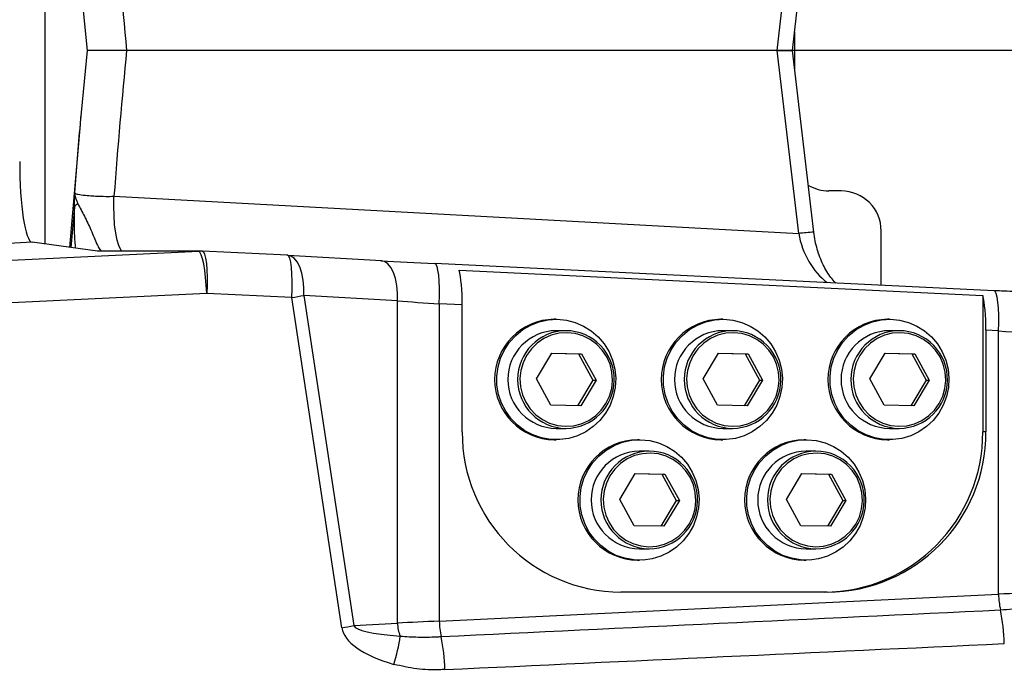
# Model space of a CAD drawing. Extents: x 0 to 16820, y 0 to 11880.
# Tile 8 of 84: x 7689 to 7934, y 6247 to 6409. Entities that reach past the tile are written whole.
import ezdxf

# ---------------------------------------------------------------- set-up
doc = ezdxf.new("R2010")
doc.units = 0
doc.header["$LTSCALE"] = 20
doc.linetypes.add('CENTERX2', pattern=[20.32, 12.7, -2.54, 2.54, -2.54])
doc.layers.get('0').update_dxf_attribs({"linetype": 'CONTINUOUS'})
doc.styles.add('SLDTEXTSTYLE0', font='TXT', dxfattribs={"width": 0.605})
doc.dimstyles.new('SLDDIMSTYLE1', dxfattribs={"dimtxt": 100, "dimasz": 100, "dimexe": 0, "dimexo": 0.0625, "dimgap": 25, "dimtad": 1, "dimdec": 4, "dimlfac": 20, "dimzin": 12, "dimtxsty": 'SLDTEXTSTYLE0', "dimsah": 1, "dimcen": 0.09, "dimadec": 1, "dimazin": 3, "dimtfac": 1, "dimtofl": 0, "dimtmove": 0, "dimatfit": 3, "dimtolj": 1, "dimtzin": 12})

# ---------------------------------------------------------------- blocks, each defined once
blk = doc.blocks.new('_D_2')
at = {"color": 7, "linetype": 'CONTINUOUS'}
for p, q in [((4232.76, 7130.62), (3693.35, 7225.73)), ((8406, 6401.82), (13110.72, 6401.82))]:
    blk.add_line(p, q, dxfattribs=at)
blk.add_arc((8366, 6401.82), 4714.73, 0, 170, dxfattribs=at)
for points in [[(3722.9, 7220.52), (3756.05, 7316.05), (3726.56, 7321.58)], [(13080.72, 6401.82), (13094.66, 6501.97), (13064.66, 6501.66)]]:
    blk.add_solid(points, dxfattribs=at)
at = {"color": 7, "linetype": 'CONTINUOUS', "insert": (8646.6, 11239.4), "char_height": 100, "attachment_point": 1, "rotation": 355, "style": 'SLDTEXTSTYLE0'}
blk.add_mtext('170°', dxfattribs=at)
blk = doc.blocks.new('_D_3')
at = {"color": 7, "linetype": 'CONTINUOUS'}
for p, q in [((8406, 6401.82), (13085.4, 6401.82)), ((4232.76, 5673.02), (3718.3, 5582.3))]:
    blk.add_line(p, q, dxfattribs=at)
blk.add_arc((8366, 6401.82), 4689.4, 190, 0, dxfattribs=at)
for points in [[(13055.4, 6401.82), (13039.33, 6301.99), (13069.33, 6301.67)], [(3747.84, 5587.51), (3751.51, 5486.46), (3781, 5491.99)]]:
    blk.add_solid(points, dxfattribs=at)
at = {"color": 7, "linetype": 'CONTINUOUS', "insert": (8621.93, 1846.3), "char_height": 100, "attachment_point": 1, "rotation": 5, "style": 'SLDTEXTSTYLE0'}
blk.add_mtext('170°', dxfattribs=at)

msp = doc.modelspace()

# ---------------------------------------------------------------- linework, layer by layer
at = {"color": 8, "linetype": 'CONTINUOUS'}
for p, q in [((7694.8068453, 6450.065676), (7694.8068453, 6353.5739145)), ((7877.0708455, 6401.8197952), (7882.4575258, 6447.4522656)), ((7882.4575258, 6356.1873248), (7877.0708455, 6401.8197952)), ((7711.9894935, 6365.467511), (7882.4575258, 6356.1873248)), ((7702.1234347, 6362.7358636), (7701.2591673, 6352.6946975)), ((7691.6022612, 6354.0105744), (7436.0511018, 6340.9732169)), ((7493.1229068, 6340.178348), (7733.0801202, 6351.7923689)), ((7733.0801202, 6351.7923689), (7707.8811837, 6351.7923689)), ((7735.0812865, 6341.282714), (7495.1240135, 6329.6686931)), ((7756.2673999, 6340.2541837), (7735.0812865, 6341.282714)), ((7768.7003328, 6257.9769342), (7756.2673999, 6340.2541837)), ((7759.2450691, 6340.777546), (7771.6780616, 6258.5002927)), ((7782.5562669, 6339.4139259), (7759.2450691, 6340.777546)), ((7782.5562669, 6259.1366319), (7782.5562669, 6339.4139259)), ((7792.9707481, 6338.7012108), (7792.9707481, 6259.6117704)), ((7798.687668, 6338.4240864), (7792.9707481, 6338.7012108)), ((7932.1887804, 6331.9528027), (7929.0625466, 6332.10434)), ((7932.1887804, 6266.3601933), (7932.1887804, 6331.9528027)), ((7929.0625466, 6306.8197964), (7928.2907857, 6306.8197964)), ((7792.9707481, 6259.6117704), (7932.1887804, 6266.3601933)), ((7771.6780616, 6258.5002927), (7782.5562669, 6259.1366319))]:
    msp.add_line(p, q, dxfattribs=at)
at = {"color": 7, "linetype": 'CONTINUOUS'}
for p, q in [((7880.8751715, 6401.8197952), (7886.2235559, 6447.1277891)), ((7703.5659267, 6419.859778), (7705.2896334, 6401.8107227)), ((7881.414385, 6406.3877629), (7881.414385, 6397.2518275)), ((7705.2896334, 6401.8288677), (7703.5659267, 6383.7798125)), ((7877.0708455, 6401.8197952), (7715.1319696, 6401.8197952)), ((7877.0708455, 6401.8197952), (7880.8751715, 6401.8197952)), ((7886.2235559, 6356.5118013), (7880.8751715, 6401.8197952)), ((7703.5385681, 6383.4627847), (7700.8946253, 6352.7443743)), ((7892.9982496, 6366.8197951), (7889.9982585, 6366.8197951)), ((7902.9982401, 6343.303684), (7902.9982401, 6356.8197934)), ((7707.8811837, 6351.7923689), (7691.6022612, 6354.0105744)), ((7733.5190488, 6351.8060705), (7707.7806307, 6351.8060705)), ((7733.9579774, 6351.7923689), (7734.0039922, 6351.7943098)), ((7755.1901056, 6350.7657795), (7734.0039922, 6351.7943098)), ((7755.1901056, 6350.7657795), (7755.1440908, 6350.7638386)), ((7755.2891685, 6350.7604784), (7755.1440908, 6350.7638386)), ((7778.6003066, 6349.3968582), (7755.2891685, 6350.7604784)), ((7791.8905331, 6348.6894852), (7791.8452932, 6348.6875071)), ((7931.1085952, 6341.9410734), (7791.8905331, 6348.6894852)), ((7797.915907, 6347.0554239), (7928.2907857, 6340.7356738)), ((7931.1085952, 6341.9410734), (7931.0633553, 6341.9390953)), ((7928.2907857, 6340.7356738), (7928.2907857, 6306.8197964)), ((7798.687668, 6306.8197964), (7798.687668, 6338.4240864)), ((7822.0897628, 6334.8197936), (7821.6204358, 6334.8197936)), ((7863.5726882, 6334.8197936), (7863.1033612, 6334.8197936)), ((7905.0555838, 6334.8197936), (7904.5862867, 6334.8197936)), ((7824.5144797, 6331.9847955), (7822.0897628, 6331.9847955)), ((7865.9974052, 6331.9847955), (7863.5726882, 6331.9847955)), ((7907.4803008, 6331.9847955), (7905.0555838, 6331.9847955)), ((7929.0625466, 6332.10434), (7929.0625466, 6306.8197964)), ((7817.1807839, 6319.9560268), (7821.0032893, 6326.386839)), ((7820.9948255, 6326.3726158), (7827.6330544, 6326.2506126)), ((7821.0032893, 6326.386839), (7828.4151865, 6326.2506126)), ((7827.6330544, 6326.2506126), (7828.4151865, 6326.2506126)), ((7827.6330544, 6326.2506126), (7831.2224461, 6319.6835665)), ((7828.4151865, 6326.2506126), (7832.0046378, 6319.6835665)), ((7858.6637093, 6319.9560268), (7862.4861551, 6326.386839)), ((7862.4777509, 6326.3726158), (7869.11595, 6326.2506126)), ((7862.4861551, 6326.386839), (7869.8981119, 6326.2506126)), ((7869.11595, 6326.2506126), (7869.8981119, 6326.2506126)), ((7869.11595, 6326.2506126), (7872.7053715, 6319.6835665)), ((7869.8981119, 6326.2506126), (7873.4875334, 6319.6835665)), ((7900.1466049, 6319.9560268), (7903.9690806, 6326.386839)), ((7903.9606465, 6326.3726158), (7910.5988456, 6326.2506126)), ((7903.9690806, 6326.386839), (7911.3810075, 6326.2506126)), ((7910.5988456, 6326.2506126), (7911.3810075, 6326.2506126)), ((7910.5988456, 6326.2506126), (7914.1882969, 6319.6835665)), ((7911.3810075, 6326.2506126), (7914.9704589, 6319.6835665)), ((7820.7702352, 6313.3889808), (7817.1807839, 6319.9560268)), ((7831.2224461, 6319.6835665), (7827.4084045, 6313.2669701)), ((7832.0046378, 6319.6835665), (7828.1821324, 6313.2527544)), ((7831.2224461, 6319.6835665), (7832.0046378, 6319.6835665)), ((7862.2531606, 6313.3889808), (7858.6637093, 6319.9560268)), ((7872.7053715, 6319.6835665), (7868.8913299, 6313.2669701)), ((7873.4875334, 6319.6835665), (7869.6650578, 6313.2527544)), ((7872.7053715, 6319.6835665), (7873.4875334, 6319.6835665)), ((7903.7360562, 6313.3889808), (7900.1466049, 6319.9560268)), ((7914.1882969, 6319.6835665), (7910.3742553, 6313.2669701)), ((7914.9704589, 6319.6835665), (7911.1479832, 6313.2527544)), ((7914.1882969, 6319.6835665), (7914.9704589, 6319.6835665)), ((7828.1821324, 6313.2527544), (7820.7702352, 6313.3889808)), ((7869.6650578, 6313.2527544), (7862.2531606, 6313.3889808)), ((7911.1479832, 6313.2527544), (7903.7360562, 6313.3889808)), ((7822.0897628, 6307.6547979), (7824.5144797, 6307.6547979)), ((7863.5726882, 6307.6547979), (7865.9974052, 6307.6547979)), ((7905.0555838, 6307.6547979), (7907.4803008, 6307.6547979)), ((7821.6204358, 6304.8197924), (7822.0897628, 6304.8197924)), ((7842.8312255, 6304.8197924), (7842.3618985, 6304.8197924)), ((7863.1033612, 6304.8197924), (7863.5726882, 6304.8197924)), ((7884.3141211, 6304.8197924), (7883.8448239, 6304.8197924)), ((7904.5862867, 6304.8197924), (7905.0555838, 6304.8197924)), ((7845.2559425, 6301.9847943), (7842.8312255, 6301.9847943)), ((7886.7388679, 6301.9847943), (7884.3141211, 6301.9847943)), ((7837.9222466, 6289.9560256), (7841.744752, 6296.3868378)), ((7841.7362882, 6296.3726147), (7848.3744575, 6296.2506114)), ((7841.744752, 6296.3868378), (7849.1566492, 6296.2506114)), ((7848.3744575, 6296.2506114), (7849.1566492, 6296.2506114)), ((7848.3744575, 6296.2506114), (7851.9639088, 6289.6835653)), ((7849.1566492, 6296.2506114), (7852.7461005, 6289.6835653)), ((7879.4051422, 6289.9560256), (7883.2276477, 6296.3868378)), ((7883.2191838, 6296.3726147), (7889.8573829, 6296.2506114)), ((7883.2276477, 6296.3868378), (7890.6395746, 6296.2506114)), ((7889.8573829, 6296.2506114), (7890.6395746, 6296.2506114)), ((7889.8573829, 6296.2506114), (7893.4468342, 6289.6835653)), ((7890.6395746, 6296.2506114), (7894.2289962, 6289.6835653)), ((7841.5116979, 6283.3889796), (7837.9222466, 6289.9560256)), ((7851.9639088, 6289.6835653), (7848.1498672, 6283.2669689)), ((7852.7461005, 6289.6835653), (7848.9235951, 6283.2527532)), ((7851.9639088, 6289.6835653), (7852.7461005, 6289.6835653)), ((7882.9945935, 6283.3889796), (7879.4051422, 6289.9560256)), ((7893.4468342, 6289.6835653), (7889.6327926, 6283.2669689)), ((7894.2289962, 6289.6835653), (7890.4065205, 6283.2527532)), ((7893.4468342, 6289.6835653), (7894.2289962, 6289.6835653)), ((7848.9235951, 6283.2527532), (7841.5116979, 6283.3889796)), ((7890.4065205, 6283.2527532), (7882.9945935, 6283.3889796)), ((7842.8312255, 6277.6547967), (7845.2559425, 6277.6547967)), ((7884.3141211, 6277.6547967), (7886.7388679, 6277.6547967)), ((7842.3618985, 6274.8197912), (7842.8312255, 6274.8197912)), ((7883.8448239, 6274.8197912), (7884.3141211, 6274.8197912)), ((7889.5550085, 6266.8197899), (7838.1952358, 6266.8197899))]:
    msp.add_line(p, q, dxfattribs=at)
at = {"color": 7, "linetype": 'CENTERX2'}
msp.add_line((8365.9969283, 6401.8197952), (7345.1676267, 6401.8197952), dxfattribs=at)
at = {"color": 8, "linetype": 'CONTINUOUS', "flags": 128}
for points in [[(7713.9042331, 6351.8060705), (7713.671775, 6352.1350621), (7713.179679, 6353.1726411), (7712.7555324, 6354.5794821), (7712.4113156, 6356.3158697), (7712.1568633, 6358.3327828), (7711.999209, 6360.5732842), (7711.9428827, 6362.9741183), (7711.9894935, 6365.467511)], [(7735.0812865, 6341.282714), (7734.9723293, 6343.277078), (7734.8053766, 6345.2126643), (7734.5869852, 6347.012136), (7734.3259169, 6348.6035912), (7734.032662, 6349.9234392), (7733.7188436, 6350.9189448), (7733.3970381, 6351.5503293), (7733.0801202, 6351.7923689)], [(7734.0039922, 6351.7943098), (7734.2750741, 6351.6253008), (7734.5603419, 6351.0448298), (7734.8017408, 6350.0753938), (7734.9891378, 6348.7578107), (7735.1146651, 6347.1475428), (7735.1730181, 6345.3123941), (7735.1616932, 6343.3296269), (7735.0812865, 6341.282714)], [(7756.2673999, 6340.2541837), (7756.3478662, 6342.3011003), (7756.3591314, 6344.2838675), (7756.3007785, 6346.1190163), (7756.1752511, 6347.7292804), (7755.9878541, 6349.0468672), (7755.7464553, 6350.0163032), (7755.4611875, 6350.5967742), (7755.1901056, 6350.7657795)], [(7759.2450691, 6340.777546), (7759.2480494, 6342.7325001), (7759.0751959, 6344.6118048), (7758.7332441, 6346.3427386), (7758.2354261, 6347.858317), (7757.6009942, 6349.099893), (7756.8545057, 6350.0194176), (7756.0248686, 6350.581318), (7755.2891685, 6350.7604784)], [(7782.5562669, 6339.4139259), (7782.5591875, 6341.36888), (7782.3863937, 6343.2481846), (7782.0444418, 6344.9791184), (7781.5466238, 6346.4946969), (7780.912192, 6347.7362728), (7780.1656438, 6348.6557974), (7779.3360068, 6349.2176978), (7778.6003066, 6349.3968582)], [(7792.9707481, 6338.7012108), (7793.0332137, 6340.6759462), (7793.0314852, 6342.5727262), (7792.9656221, 6344.3166836), (7792.8382469, 6345.8389676), (7792.654307, 6347.079493), (7792.421074, 6347.9892908), (7792.1478463, 6348.5324419), (7791.8905331, 6348.6894852)], [(7932.1887804, 6331.9528027), (7932.2512759, 6333.9275344), (7932.2495772, 6335.8243181), (7932.183714, 6337.568268), (7932.0562793, 6339.0905558), (7931.8723394, 6340.3310812), (7931.6391362, 6341.240879), (7931.3658787, 6341.7840301), (7931.1085952, 6341.9410734)], [(7836.1121727, 6319.6080698), (7835.9735323, 6321.6365574), (7835.4890062, 6323.6098437), (7834.6734358, 6325.4679738), (7833.5515572, 6327.1544872), (7832.1574641, 6328.6181389), (7830.5335356, 6329.8144563), (7828.7291242, 6330.707088), (7826.7990066, 6331.2689213), (7824.8018337, 6331.4828722), (7822.7983428, 6331.3424511), (7820.8493305, 6330.8519198), (7819.0140439, 6330.0261794), (7817.3483325, 6328.8903235), (7815.9026815, 6327.4788706), (7814.721079, 6325.8346914), (7813.8394667, 6324.0077569), (7813.2845474, 6322.0535739), (7813.073249, 6320.0315236), (7813.2118894, 6318.0030285), (7813.6964155, 6316.0297422), (7814.5119859, 6314.1716121), (7815.6338645, 6312.4851061), (7817.0279576, 6311.0214545), (7818.6518861, 6309.8251371), (7820.4562975, 6308.9324979), (7822.3864151, 6308.370672), (7824.3835879, 6308.1567137), (7826.3870789, 6308.2971422), (7828.3360912, 6308.7876736), (7830.1713778, 6309.613414), (7831.8370892, 6310.7492624), (7833.2827402, 6312.1607228), (7834.4643427, 6313.8048945), (7835.345955, 6315.6318291), (7835.9008743, 6317.586012), (7836.1121727, 6319.6080698)], [(7877.5950981, 6319.6080698), (7877.4564279, 6321.6365574), (7876.9719316, 6323.6098437), (7876.1563612, 6325.4679738), (7875.0344826, 6327.1544872), (7873.6403896, 6328.6181389), (7872.016461, 6329.8144563), (7870.2120198, 6330.707088), (7868.2819022, 6331.2689213), (7866.2847294, 6331.4828722), (7864.2812086, 6331.3424511), (7862.332256, 6330.8519198), (7860.4969693, 6330.0261794), (7858.8312579, 6328.8903235), (7857.3856069, 6327.4788706), (7856.2040044, 6325.8346914), (7855.3223921, 6324.0077569), (7854.7674729, 6322.0535739), (7854.5561148, 6320.0315236), (7854.6948148, 6318.0030285), (7855.179341, 6316.0297422), (7855.9949113, 6314.1716121), (7857.1167899, 6312.4851061), (7858.5108234, 6311.0214545), (7860.1347519, 6309.8251371), (7861.9392229, 6308.9324979), (7863.8693405, 6308.370672), (7865.8665134, 6308.1567137), (7867.8700043, 6308.2971422), (7869.8190166, 6308.7876736), (7871.6542734, 6309.613414), (7873.3200146, 6310.7492624), (7874.7656358, 6312.1607228), (7875.9472383, 6313.8048945), (7876.8288804, 6315.6318291), (7877.3837997, 6317.586012), (7877.5950981, 6319.6080698)], [(7919.0780235, 6319.6080698), (7918.9393235, 6321.6365574), (7918.4548272, 6323.6098437), (7917.6392568, 6325.4679738), (7916.5173782, 6327.1544872), (7915.123315, 6328.6181389), (7913.4993864, 6329.8144563), (7911.6949452, 6330.707088), (7909.7647978, 6331.2689213), (7907.7676548, 6331.4828722), (7905.764134, 6331.3424511), (7903.8151516, 6330.8519198), (7901.9798948, 6330.0261794), (7900.3141535, 6328.8903235), (7898.8685025, 6327.4788706), (7897.6869298, 6325.8346914), (7896.8052877, 6324.0077569), (7896.2503685, 6322.0535739), (7896.0390402, 6320.0315236), (7896.1777402, 6318.0030285), (7896.6622366, 6316.0297422), (7897.4778069, 6314.1716121), (7898.5996855, 6312.4851061), (7899.9937488, 6311.0214545), (7901.6176773, 6309.8251371), (7903.4221185, 6308.9324979), (7905.3522659, 6308.370672), (7907.349409, 6308.1567137), (7909.3529297, 6308.2971422), (7911.3019122, 6308.7876736), (7913.137169, 6309.613414), (7914.8029102, 6310.7492624), (7916.2485613, 6312.1607228), (7917.4301339, 6313.8048945), (7918.311776, 6315.6318291), (7918.8666953, 6317.586012), (7919.0780235, 6319.6080698)], [(7856.8536354, 6289.6080686), (7856.7149354, 6291.6365562), (7856.2304689, 6293.60985), (7855.4148985, 6295.4679726), (7854.2930199, 6297.154486), (7852.8989268, 6298.6181377), (7851.2749983, 6299.8144551), (7849.4705869, 6300.7070868), (7847.5404693, 6301.2689202), (7845.5432964, 6301.482871), (7843.5397459, 6301.3424499), (7841.5907932, 6300.8519186), (7839.7555066, 6300.0261782), (7838.0897952, 6298.8903223), (7836.6441442, 6297.4788694), (7835.4625417, 6295.8346902), (7834.5809294, 6294.0077557), (7834.0260101, 6292.0535727), (7833.8146521, 6290.0315224), (7833.9533521, 6288.0030273), (7834.4378782, 6286.029741), (7835.2534486, 6284.1716184), (7836.3753272, 6282.4851049), (7837.7693607, 6281.0214533), (7839.3933488, 6279.8251359), (7841.1977602, 6278.9325042), (7843.1278778, 6278.3706708), (7845.1250507, 6278.15672), (7847.1285416, 6278.297141), (7849.0775539, 6278.7876724), (7850.9127809, 6279.6134128), (7852.5785519, 6280.7492612), (7854.0242029, 6282.1607216), (7855.2057458, 6283.8049008), (7856.0874177, 6285.6318279), (7856.642337, 6287.5860183), (7856.8536354, 6289.6080686)], [(7898.3365608, 6289.6080686), (7898.1978608, 6291.6365562), (7897.7133645, 6293.60985), (7896.8977941, 6295.4679726), (7895.7759453, 6297.154486), (7894.3818523, 6298.6181377), (7892.7579237, 6299.8144551), (7890.9534825, 6300.7070868), (7889.0233649, 6301.2689202), (7887.0261921, 6301.482871), (7885.0226713, 6301.3424499), (7883.0736889, 6300.8519186), (7881.238432, 6300.0261782), (7879.5726908, 6298.8903223), (7878.1270696, 6297.4788694), (7876.9454671, 6295.8346902), (7876.063825, 6294.0077557), (7875.5089058, 6292.0535727), (7875.2975775, 6290.0315224), (7875.4362775, 6288.0030273), (7875.9207739, 6286.029741), (7876.7363442, 6284.1716184), (7877.8582228, 6282.4851049), (7879.2522861, 6281.0214533), (7880.8762444, 6279.8251359), (7882.6806856, 6278.9325042), (7884.6108032, 6278.3706708), (7886.6079463, 6278.15672), (7888.611467, 6278.297141), (7890.5604793, 6278.7876724), (7892.3957063, 6279.6134128), (7894.0614773, 6280.7492612), (7895.5070985, 6282.1607216), (7896.6886712, 6283.8049008), (7897.5703431, 6285.6318279), (7898.1252326, 6287.5860183), (7898.3365608, 6289.6080686)]]:
    msp.add_lwpolyline(points, dxfattribs=at)
at = {"color": 7, "linetype": 'CONTINUOUS', "flags": 128}
for points in [[(7822.3586394, 6334.8173274), (7824.6167017, 6334.6000014), (7826.8154575, 6334.0362383), (7828.9035274, 6333.1392555), (7830.8318568, 6331.9300784), (7832.5552655, 6330.4370491), (7834.0333415, 6328.6951555), (7835.2315141, 6326.7452343), (7836.1216499, 6324.6329798), (7836.6828872, 6322.407916), (7836.9020535, 6320.1221822), (7836.7740823, 6317.8293704), (7836.3018943, 6315.5832066), (7835.4965759, 6313.4363441), (7834.3770219, 6311.4391042), (7832.9694582, 6309.6382989), (7831.3069059, 6308.0761431), (7829.4282867, 6306.789249), (7827.3776485, 6305.8077766), (7825.2030922, 6305.1547332), (7822.9555799, 6304.8454298), (7820.6877423, 6304.8871158), (7818.452747, 6305.2788077), (7816.3030459, 6306.0113265), (7814.2889453, 6307.0675059), (7812.4577118, 6308.4225877), (7810.8522607, 6310.04481), (7809.5101429, 6311.8961452), (7808.4629489, 6313.9332084), (7807.7351166, 6316.108249), (7807.3437525, 6318.37029), (7807.2980357, 6320.6662981), (7807.5990392, 6322.9424654), (7808.2396699, 6325.1454456), (7809.2049075, 6327.2235914), (7810.4722215, 6329.1282056), (7812.0117499, 6330.8146296), (7813.787551, 6332.2433455), (7815.7579614, 6333.3808704), (7817.8767873, 6334.2005311), (7820.0943185, 6334.6831201), (7822.3586394, 6334.8173274)], [(7863.8415648, 6334.8173274), (7866.0995973, 6334.6000014), (7868.2983829, 6334.0362383), (7870.386423, 6333.1392555), (7872.3147525, 6331.9300784), (7874.0381612, 6330.4370491), (7875.5162669, 6328.6951555), (7876.7144395, 6326.7452343), (7877.6045753, 6324.6329798), (7878.1658126, 6322.407916), (7878.3849789, 6320.1221822), (7878.2569779, 6317.8293704), (7877.7847899, 6315.5832066), (7876.9794716, 6313.4363441), (7875.8599175, 6311.4391042), (7874.4523538, 6309.6382989), (7872.7898015, 6308.0761431), (7870.9111823, 6306.789249), (7868.8605739, 6305.8077766), (7866.6860176, 6305.1547332), (7864.4384457, 6304.8454298), (7862.1706678, 6304.8871158), (7859.9356724, 6305.2788077), (7857.7859713, 6306.0113265), (7855.7718707, 6307.0675059), (7853.9406372, 6308.4225877), (7852.3351265, 6310.04481), (7850.9930683, 6311.8961452), (7849.9458743, 6313.9332084), (7849.218042, 6316.108249), (7848.8266779, 6318.37029), (7848.7809611, 6320.6662981), (7849.081905, 6322.9424654), (7849.7225357, 6325.1454456), (7850.6878329, 6327.2235914), (7851.9550873, 6329.1282056), (7853.4946753, 6330.8146296), (7855.2704765, 6332.2433455), (7857.2408868, 6333.3808704), (7859.3597127, 6334.2005311), (7861.5772439, 6334.6831201), (7863.8415648, 6334.8173274)], [(7905.3244902, 6334.8173274), (7907.5825227, 6334.6000014), (7909.7813083, 6334.0362383), (7911.8693186, 6333.1392555), (7913.7976481, 6331.9300784), (7915.5210568, 6330.4370491), (7916.9991924, 6328.6951555), (7918.1973351, 6326.7452343), (7919.0874709, 6324.6329798), (7919.6487082, 6322.407916), (7919.8679043, 6320.1221822), (7919.7399033, 6317.8293704), (7919.2677153, 6315.5832066), (7918.462397, 6313.4363441), (7917.3428429, 6311.4391042), (7915.9352792, 6309.6382989), (7914.2726971, 6308.0761431), (7912.3941077, 6306.789249), (7910.3434695, 6305.8077766), (7908.1689132, 6305.1547332), (7905.9213711, 6304.8454298), (7903.6535634, 6304.8871158), (7901.418568, 6305.2788077), (7899.2688669, 6306.0113265), (7897.2547663, 6307.0675059), (7895.4235328, 6308.4225877), (7893.8180519, 6310.04481), (7892.4759937, 6311.8961452), (7891.4287699, 6313.9332084), (7890.7009376, 6316.108249), (7890.3096033, 6318.37029), (7890.2638568, 6320.6662981), (7890.5648304, 6322.9424654), (7891.2054611, 6325.1454456), (7892.1707286, 6327.2235914), (7893.4380127, 6329.1282056), (7894.9776007, 6330.8146296), (7896.7534019, 6332.2433455), (7898.7237824, 6333.3808704), (7900.8426083, 6334.2005311), (7903.0601693, 6334.6831201), (7905.3244902, 6334.8173274)], [(7843.1001021, 6304.8173262), (7845.3581644, 6304.6000002), (7847.5569202, 6304.0362372), (7849.6449901, 6303.1392618), (7851.5732599, 6301.9300772), (7853.2967282, 6300.4370479), (7854.7748042, 6298.6951543), (7855.9729768, 6296.7452331), (7856.8631126, 6294.6329786), (7857.4243499, 6292.4079148), (7857.6435162, 6290.1221885), (7857.515545, 6287.8293692), (7857.043357, 6285.5832054), (7856.2380387, 6283.4363429), (7855.1184846, 6281.439103), (7853.7109209, 6279.6382977), (7852.0483686, 6278.0761419), (7850.1697494, 6276.7892478), (7848.1191112, 6275.8077829), (7845.9445549, 6275.1547395), (7843.6970426, 6274.8454361), (7841.4292051, 6274.8871146), (7839.1942097, 6275.2788065), (7837.0445086, 6276.0113178), (7835.030408, 6277.0675047), (7833.1991745, 6278.4225865), (7831.5937234, 6280.0448088), (7830.2516056, 6281.896144), (7829.2044116, 6283.9332147), (7828.4765793, 6286.1082552), (7828.0852152, 6288.3702888), (7828.0394984, 6290.6662969), (7828.3405019, 6292.9424642), (7828.9811326, 6295.1454444), (7829.9463702, 6297.2235902), (7831.2136246, 6299.1282044), (7832.7532126, 6300.8146285), (7834.5290137, 6302.2433518), (7836.4994241, 6303.3808692), (7838.61825, 6304.2005299), (7840.8357812, 6304.6831189), (7843.1001021, 6304.8173262)], [(7884.5830275, 6304.8173262), (7886.84106, 6304.6000002), (7889.0398456, 6304.0362372), (7891.1278857, 6303.1392618), (7893.0561854, 6301.9300772), (7894.7796239, 6300.4370479), (7896.2577296, 6298.6951543), (7897.4558724, 6296.7452331), (7898.3460082, 6294.6329786), (7898.9072455, 6292.4079148), (7899.1264416, 6290.1221885), (7898.9984406, 6287.8293692), (7898.5262526, 6285.5832054), (7897.7209343, 6283.4363429), (7896.6013802, 6281.439103), (7895.1938165, 6279.6382977), (7893.5312642, 6278.0761419), (7891.652645, 6276.7892478), (7889.6020366, 6275.8077829), (7887.4274505, 6275.1547395), (7885.1799382, 6274.8454361), (7882.9121007, 6274.8871146), (7880.6771351, 6275.2788065), (7878.5274042, 6276.0113178), (7876.5133334, 6277.0675047), (7874.6820701, 6278.4225865), (7873.076619, 6280.0448088), (7871.734531, 6281.896144), (7870.6873072, 6283.9332147), (7869.9595047, 6286.1082552), (7869.5681406, 6288.3702888), (7869.5224239, 6290.6662969), (7869.8233975, 6292.9424642), (7870.4640282, 6295.1454444), (7871.4292957, 6297.2235902), (7872.69655, 6299.1282044), (7874.236138, 6300.8146285), (7876.0119392, 6302.2433518), (7877.9823495, 6303.3808692), (7880.1011456, 6304.2005299), (7882.3187066, 6304.6831189), (7884.5830275, 6304.8173262)]]:
    msp.add_lwpolyline(points, dxfattribs=at)
at = {"color": 7, "linetype": 'CONTINUOUS'}
for centre, radius, start, end in [((8365.9969283, 6401.8197952), 4157, 190, 170), ((8365.9969283, 6401.8197952), 1594, 190, 170), ((7889.9982487, 6376.8197952), 10, 238.93004038, 270), ((7892.9982487, 6356.8197952), 10, 0, 90), ((7733.5190628, 6341.8060718), 10, 87.220632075, 90), ((7821.7647111, 6319.819793), 15.0006944, 90.551074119, 269.448925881), ((7863.2476164, 6319.819793), 15.0006942, 90.550997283, 269.449002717), ((7904.7305318, 6319.819793), 15.0006941, 90.550958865, 269.449041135), ((7822.2045614, 6319.8197967), 12.1655405, 90.540672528, 269.459327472), ((7824.445062, 6319.8986064), 12.0863885, 358.579540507, 89.670921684), ((7863.6874667, 6319.8197967), 12.1655403, 90.540577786, 269.459422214), ((7865.9279538, 6319.8985738), 12.0864212, 358.579698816, 89.670763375), ((7905.1703724, 6319.8197967), 12.1655404, 90.540625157, 269.459374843), ((7907.4108494, 6319.8985738), 12.0864212, 358.579698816, 89.670763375), ((7824.4449538, 6319.738182), 12.0835842, 270.329667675, 359.340013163), ((7865.9278181, 6319.7382435), 12.083646, 270.329955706, 359.339725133), ((7907.4107591, 6319.7381978), 12.0836, 270.329741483, 359.339939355), ((7838.4430333, 6306.5751358), 39.7561182, 179.647397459, 269.642876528), ((7842.5061537, 6289.8197918), 15.0006942, 90.550997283, 269.449002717), ((7883.9890691, 6289.8197918), 15.0006941, 90.550958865, 269.449041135), ((7888.5354966, 6306.57506), 39.7560423, 270.357100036, 0.352712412), ((7889.3072408, 6306.5750768), 39.756059, 270.357081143, 0.352688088), ((7842.946004, 6289.8197955), 12.1655403, 90.540577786, 269.459422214), ((7845.1864575, 6289.89854), 12.086454, 358.579857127, 89.670605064), ((7884.4289097, 6289.8197955), 12.1655404, 90.540625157, 269.459374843), ((7886.6694022, 6289.8985878), 12.0864061, 358.579624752, 89.670695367), ((7845.1863803, 6289.7382172), 12.0836207, 270.329837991, 359.339842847), ((7886.6692913, 6289.7382016), 12.0836052, 270.329906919, 359.339916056)]:
    msp.add_arc(centre, radius, start, end, dxfattribs=at)
at = {"color": 8, "linetype": 'CONTINUOUS'}
for centre, radius, start, end in [((7703.9235954, 6361.8567135), 2.0033681, 118.17449044, 153.970358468), ((7887.0246719, 6325.223625), 31.2987145, 91.466746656, 98.390627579), ((7733.5191387, 6344.7658447), 7.0402258, 90.000731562, 93.575203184), ((7738.1356228, 6452.1473121), 113.3526953, 279.204513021, 280.732736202), ((7824.6292784, 6319.8197967), 12.1655405, 90.540672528, 269.459327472), ((7866.1122038, 6319.8197967), 12.1655405, 90.540672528, 269.459327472), ((7907.5951195, 6319.8197967), 12.1655406, 90.54076727, 269.45923273), ((7845.3707411, 6289.8197955), 12.1655405, 90.540672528, 269.459327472), ((7886.8536564, 6289.8197955), 12.1655404, 90.540625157, 269.459374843), ((7954.2952756, 6267.0965146), 22.1187545, 181.90769762, 192.195918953), ((7887.4863696, 6252.9396415), 46.1738774, 1.350275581, 11.852988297), ((7750.5569424, 6369.9393349), 113.4229333, 279.204706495, 280.732012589), ((7791.9544591, 6259.4544399), 9.4035642, 181.936768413, 202.339962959), ((7815.6335357, 6260.400858), 22.676521, 181.994156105, 191.793022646), ((7737.9975949, 6262.3277852), 45.7160488, 342.845378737, 351.892144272), ((7747.1088405, 6246.3748185), 47.2691714, 1.427056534, 11.459835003)]:
    msp.add_arc(centre, radius, start, end, dxfattribs=at)
for centre, major_axis, ratio, start_param, end_param in [((7731.2342286, 6470.1172359), (-12.2935101, 203.7890719), 0.1047069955, 1.7218819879, 1.9062244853), ((7731.2342286, 6333.5223545), (12.2935101, 203.7890719), 0.1047069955, 1.2353681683, 1.4197106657), ((7729.3150381, 6333.1036669), (10.3653961, 204.2336706), 0.1425182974, 1.3288904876, 1.4146125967), ((7894.2908366, 6356.5240636), (-5.3499285, 14.6009255), 0.7439864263, 1.3269116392, 2.2848592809), ((7798.4459319, 6339.6604394), (34.999925, -1.9805334), 0.036581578, 4.2432201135, 4.5573793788), ((7934.5353034, 6332.4857044), (14.9999095, -1.1012939), 0.0473177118, 4.558783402, 5.4753280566), ((7934.5353034, 6266.1470243), (14.9999977, 0.4396876), 0.0190125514, 0.9954967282, 1.7273186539), ((11323.3298706, 6430.7033595), (5913.4648304, 286.3478985), 0.0008430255, 4.0726854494, 4.1017244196), ((7814.7211226, 6260.8853771), (43.079366, 2.209395), 0.1156924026, 3.1771305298, 3.887591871), ((7798.4459319, 6258.9722893), (34.9999852, 1.3193739), 0.0244310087, 1.7269549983, 2.0411142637), ((7816.2833234, 6260.3620176), (47.6325522, 1.8632174), 0.3141343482, 3.1765528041, 3.8870141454), ((11324.8920714, 6430.1799999), (5915.0517143, 285.8260436), 0.0025284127, 4.0726700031, 4.1017089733)]:
    msp.add_ellipse(centre, major_axis=major_axis, ratio=ratio, start_param=start_param, end_param=end_param, dxfattribs=at)
at = {"color": 7, "linetype": 'CONTINUOUS'}
for centre, major_axis, ratio, start_param, end_param in [((7729.3150381, 6333.1036669), (10.3653961, 204.2336706), 0.1425182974, 1.3182656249, 1.3288904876), ((7691.6560607, 6374.0306919), (-0.0136511, 20.0246898), 0.1568132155, 1.5664490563, 3.1201192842), ((7798.8848581, 6349.6467348), (44.9999647, -1.9794869), 0.0284882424, 4.2424032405, 4.5565625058), ((7797.1233445, 6338.4240898), (0, 10.0114544), 0.1562554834, 4.7123889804, 5.7518790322), ((7927.4982055, 6332.1043404), (0, 10.0114544), 0.1562554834, 4.7123889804, 5.7518790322)]:
    msp.add_ellipse(centre, major_axis=major_axis, ratio=ratio, start_param=start_param, end_param=end_param, dxfattribs=at)
for points, knots in [([(7715.1319696, 6401.8197952), (7714.5399218, 6401.8197952), (7713.0665301, 6401.8197952), (7710.6603285, 6401.8197952), (7708.2403746, 6401.8197952), (7706.4311634, 6401.8197952), (7705.4387387, 6401.8197952), (7705.3944243, 6401.8197952), (7705.3833319, 6401.8197952)], [0, 0, 0, 0, 0.1342497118, 0.3340987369, 0.533290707, 0.7327943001, 0.933115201, 1, 1, 1, 1]), ([(7891.6725827, 6343.85268), (7891.6370155, 6343.8852043), (7891.2413806, 6344.2469901), (7890.4867359, 6345.1878253), (7889.4649536, 6346.6678161), (7888.5354053, 6348.3766601), (7887.7251535, 6350.243629), (7887.059964, 6352.238376), (7886.5341504, 6354.3337433), (7886.3275187, 6355.7827577), (7886.2235559, 6356.5118013)], [0, 0, 0, 0, 0.0145461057, 0.1618045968, 0.3066808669, 0.4493786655, 0.5897733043, 0.7276737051, 0.8629842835, 1, 1, 1, 1]), ([(7938.3731199, 6341.6199534), (7937.4860119, 6341.6561917), (7935.677961, 6341.7300504), (7933.2392969, 6341.839228), (7931.7153765, 6341.9120699), (7931.1085952, 6341.9410734)], [0, 0, 0, 0, 0.3669756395, 0.7479479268, 1, 1, 1, 1])]:
    msp.add_open_spline(points, degree=3, knots=knots, dxfattribs=at)
at = {"color": 8, "linetype": 'CONTINUOUS'}
for points, knots in [([(7702.1234347, 6362.7358636), (7702.1236842, 6363.7506138), (7702.1239416, 6364.7971342), (7702.1627553, 6365.9968403), (7702.1686815, 6366.1760037), (7702.1743163, 6366.3230759), (7702.174635, 6366.3313946)], [0, 0, 0, 0, 0.8516916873, 0.8783568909, 0.9931196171, 1, 1, 1, 1]), ([(7702.174635, 6366.3313946), (7702.1748513, 6366.3266364), (7702.1798106, 6366.2174928), (7702.249063, 6365.3415765), (7702.636659, 6364.4272167), (7702.9776884, 6363.62271)], [0, 0, 0, 0, 0.0054466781, 0.1249344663, 1, 1, 1, 1]), ([(7702.174635, 6366.3313946), (7702.2757418, 6366.2575931), (7702.5115381, 6366.0854768), (7703.7428389, 6365.8339681), (7705.5127932, 6365.6421841), (7707.6310633, 6365.5099125), (7709.7744429, 6365.444292), (7711.3253244, 6365.4605489), (7711.9894935, 6365.467511)], [0, 0, 0, 0, 0.1470992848, 0.3430578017, 0.5380925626, 0.6593855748, 0.8541309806, 1, 1, 1, 1]), ([(7702.9776884, 6363.62271), (7703.5295029, 6362.6034733), (7704.6366751, 6360.5584556), (7706.0948037, 6357.5020869), (7707.0361176, 6355.1485979), (7707.709356, 6353.5509525), (7708.3106801, 6352.3648953), (7708.6885325, 6351.9883972), (7708.8715149, 6351.8060705)], [0, 0, 0, 0, 0.22880629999, 0.45908172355, 0.59885841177, 0.74112129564, 0.87463288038, 1, 1, 1, 1]), ([(7702.4495317, 6352.5324947), (7702.3956244, 6353.0892896), (7702.233432, 6354.7645329), (7702.1276688, 6358.2457941), (7702.1248479, 6361.2371895), (7702.1234347, 6362.7358636)], [0, 0, 0, 0, 0.19898665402, 0.59869630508, 1, 1, 1, 1]), ([(7932.6757206, 6262.4238132), (7933.6942832, 6262.4957467), (7935.931796, 6262.6537657), (7938.8109965, 6263.2340531), (7940.9963418, 6264.2232981), (7942.1124115, 6265.1999135), (7942.5812865, 6266.0540131), (7942.6635582, 6266.4882502), (7942.6895691, 6266.6255383)], [0, 0, 0, 0, 0.2659282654, 0.5841741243, 0.7519424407, 0.8853897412, 0.9637648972, 1, 1, 1, 1]), ([(7783.2566811, 6255.8801322), (7784.7295668, 6255.7825431), (7787.6927159, 6255.5862135), (7791.1299363, 6255.6650095), (7793.0580226, 6255.7497121), (7793.4356643, 6255.7663022)], [0, 0, 0, 0, 0.4428223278, 0.8908692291, 1, 1, 1, 1]), ([(7794.363351, 6247.5520222), (7793.9141231, 6247.5354608), (7791.576142, 6247.449268), (7787.2858432, 6247.5602217), (7783.5609317, 6248.4130787), (7781.6798402, 6248.8437741)], [0, 0, 0, 0, 0.10533106, 0.5481895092, 1, 1, 1, 1])]:
    msp.add_open_spline(points, degree=3, knots=knots, dxfattribs=at)

# ---------------------------------------------------------------- dimensions: what is measured, and where the dimension line sits
at = {"color": 7, "linetype": 'CONTINUOUS'}
for base, line1, line2, picture, middle in [((8776.9122976, 11098.6039576), ((7345.1676267, 6401.8197952), (8365.9969283, 6401.8197952)), ((4272.1510991, 7123.6752698), (6796.21337, 6678.6149904)), '_D_2', (8776.9122976, 11098.6039576)), ((8774.7050665, 1730.2643988), ((4272.1510991, 5679.9643207), (6796.21337, 6125.0246)), ((7345.1676267, 6401.8197952), (8365.9969283, 6401.8197952)), '_D_3', (8774.7050665, 1730.2643988))]:
    dim = msp.add_angular_dim_2l(base=base, line1=line1, line2=line2, dimstyle='SLDDIMSTYLE1', dxfattribs=at)
    dim.commit()
    dim.dimension.update_dxf_attribs({"geometry": picture, "text_midpoint": middle, "dimtype": 162})

doc.saveas('drawing.dxf')
